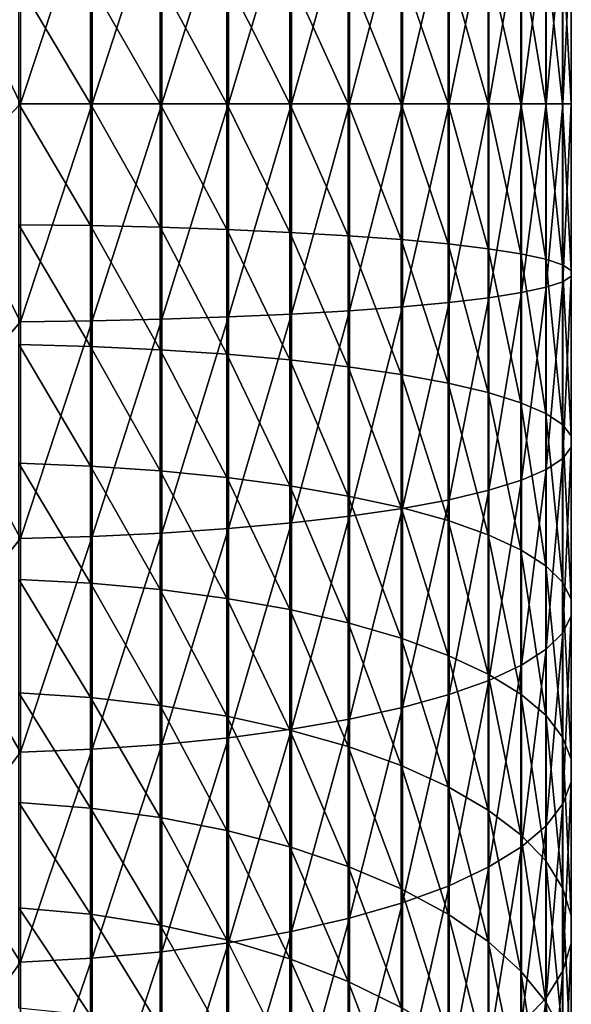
# Model space of a CAD drawing. Header units: metres. Extents: x -109 to 109, y -315 to 32.
# Tile 11 of 256: x 1 to 13, y -275 to -254. Entities that reach past the tile are written whole.
import ezdxf

# ---------------------------------------------------------------- set-up
doc = ezdxf.new("R2010")
doc.units = ezdxf.units.M
doc.layers.add('solid_K244242000C74_AAA', color=7, linetype='CONTINUOUS')

msp = doc.modelspace()

# ---------------------------------------------------------------- linework, layer by layer
at = {"layer": 'solid_K244242000C74_AAA'}
for points in [[(1.509208, -251.45694, 368.234253), (0, -252.860611, 368.415588), (1.509208, -256.000671, 368.41275)], [(1.509208, -251.45694, 368.234253), (1.509208, -256.000671, 368.41275), (2.999478, -251.477554, 367.972198)], [(1.509208, -256.000671, 368.41275), (2.999478, -256.000671, 368.149902), (2.999478, -251.477554, 367.972198)], [(2.999478, -251.477554, 367.972198), (2.999478, -256.000671, 368.149902), (4.449104, -251.511627, 367.539246)], [(2.999478, -256.000671, 368.149902), (4.449104, -256.000671, 367.715637), (4.449104, -251.511627, 367.539246)], [(4.449104, -251.511627, 367.539246), (4.449104, -256.000671, 367.715637), (5.838444, -251.558685, 366.941315)], [(4.449104, -256.000671, 367.715637), (5.838444, -256.000671, 367.115845), (5.838444, -251.558685, 366.941315)], [(5.838444, -251.558685, 366.941315), (5.838444, -256.000671, 367.115845), (7.148671, -251.618088, 366.186493)], [(5.838444, -256.000671, 367.115845), (7.148671, -256.000671, 366.358673), (7.148671, -251.618088, 366.186493)], [(7.148671, -251.618088, 366.186493), (7.148671, -256.000671, 366.358673), (8.362031, -251.689041, 365.284973)], [(7.148671, -256.000671, 366.358673), (8.362031, -256.000671, 365.454376), (8.362031, -251.689041, 365.284973)], [(8.362031, -251.689041, 365.284973), (8.362031, -256.000671, 365.454376), (9.462083, -251.770584, 364.248993)], [(8.362031, -256.000671, 365.454376), (9.462083, -256.000671, 364.415192), (9.462083, -251.770584, 364.248993)], [(9.462083, -251.770584, 364.248993), (9.462083, -256.000671, 364.415192), (10.433921, -251.861588, 363.09259)], [(9.462083, -256.000671, 364.415192), (10.433921, -256.000671, 363.255219), (10.433921, -251.861588, 363.09259)], [(10.433921, -251.861588, 363.09259), (10.433921, -256.000671, 363.255219), (11.264376, -251.960846, 361.831451)], [(10.433921, -256.000671, 363.255219), (11.264376, -256.000671, 361.990173), (11.264376, -251.960846, 361.831451)], [(11.264376, -251.960846, 361.831451), (11.264376, -256.000671, 361.990173), (11.942195, -252.067001, 360.482635)], [(11.264376, -256.000671, 361.990173), (11.942195, -256.000671, 360.637207), (11.942195, -252.067001, 360.482635)], [(11.942195, -252.067001, 360.482635), (11.942195, -256.000671, 360.637207), (12.458194, -252.178604, 359.064453)], [(11.942195, -256.000671, 360.637207), (12.458194, -256.000671, 359.2146), (12.458194, -252.178604, 359.064453)], [(12.458194, -252.178604, 359.064453), (12.458194, -256.000671, 359.2146), (12.80538, -252.294174, 357.596069)], [(12.458194, -256.000671, 359.2146), (12.80538, -256.000671, 357.741699), (12.80538, -252.294174, 357.596069)], [(12.80538, -252.294174, 357.596069), (12.80538, -256.000671, 357.741699), (12.979049, -252.412125, 356.097443)], [(12.976848, -252.530853, 354.588837), (12.976848, -256.000671, 354.725159), (12.798806, -252.648758, 353.090698)], [(12.80538, -256.000671, 357.741699), (12.979049, -256.000671, 356.238434), (12.979049, -252.412125, 356.097443)], [(12.979049, -252.412125, 356.097443), (12.979049, -256.000671, 356.238434), (12.976848, -252.530853, 354.588837)], [(12.979049, -256.000671, 356.238434), (12.976848, -256.000671, 354.725159), (12.976848, -252.530853, 354.588837)], [(12.447337, -252.764236, 351.623322), (12.447337, -256.000671, 351.750488), (11.927203, -252.875732, 350.206635)], [(12.798806, -252.648758, 353.090698), (12.798806, -256.000671, 353.222382), (12.447337, -252.764236, 351.623322)], [(12.798806, -256.000671, 353.222382), (12.447337, -256.000671, 351.750488), (12.447337, -252.764236, 351.623322)], [(12.976848, -256.000671, 354.725159), (12.798806, -256.000671, 353.222382), (12.798806, -252.648758, 353.090698)], [(1.509208, -256.000671, 368.41275), (0, -252.860611, 368.415588), (0, -257.571259, 368.479401)], [(11.927203, -252.875732, 350.206635), (11.927203, -256.000671, 350.329407), (11.245451, -252.981735, 348.859802)], [(12.447337, -256.000671, 351.750488), (11.927203, -256.000671, 350.329407), (11.927203, -252.875732, 350.206635)], [(9.436111, -253.171585, 346.447479), (9.436111, -256.000671, 346.558624), (8.333041, -253.252869, 345.414703)], [(10.41132, -253.080795, 347.601044), (10.41132, -256.000671, 347.71579), (9.436111, -253.171585, 346.447479)], [(10.41132, -256.000671, 347.71579), (9.436111, -256.000671, 346.558624), (9.436111, -253.171585, 346.447479)], [(11.245451, -252.981735, 348.859802), (11.245451, -256.000671, 348.978394), (10.41132, -253.080795, 347.601044)], [(11.245451, -256.000671, 348.978394), (10.41132, -256.000671, 347.71579), (10.41132, -253.080795, 347.601044)], [(11.927203, -256.000671, 350.329407), (11.245451, -256.000671, 348.978394), (11.245451, -252.981735, 348.859802)], [(5.804632, -253.382645, 343.765686), (5.804632, -256.000671, 343.86853), (4.413554, -253.429398, 343.171783)], [(7.117056, -253.323547, 344.516724), (7.117056, -256.000671, 344.621887), (5.804632, -253.382645, 343.765686)], [(7.117056, -256.000671, 344.621887), (5.804632, -256.000671, 343.86853), (5.804632, -253.382645, 343.765686)], [(8.333041, -253.252869, 345.414703), (8.333041, -256.000671, 345.522675), (7.117056, -253.323547, 344.516724)], [(8.333041, -256.000671, 345.522675), (7.117056, -256.000671, 344.621887), (7.117056, -253.323547, 344.516724)], [(9.436111, -256.000671, 346.558624), (8.333041, -256.000671, 345.522675), (8.333041, -253.252869, 345.414703)], [(2.96267, -253.463135, 342.743073), (2.96267, -256.000671, 342.842743), (1.471642, -253.483414, 342.485321)], [(2.96267, -256.000671, 342.842743), (1.471642, -256.000671, 342.584229), (1.471642, -253.483414, 342.485321)], [(4.413554, -253.429398, 343.171783), (4.413554, -256.000671, 343.272797), (2.96267, -253.463135, 342.743073)], [(4.413554, -256.000671, 343.272797), (2.96267, -256.000671, 342.842743), (2.96267, -253.463135, 342.743073)], [(5.804632, -256.000671, 343.86853), (4.413554, -256.000671, 343.272797), (4.413554, -253.429398, 343.171783)], [(1.509208, -256.000671, 368.41275), (0, -257.571259, 368.479401), (1.509208, -260.544403, 368.234253)], [(2.96267, -258.538208, 342.743073), (1.471642, -258.517914, 342.485321), (1.471642, -256.000671, 342.584229)], [(2.96267, -256.000671, 342.842743), (2.96267, -258.538208, 342.743073), (1.471642, -256.000671, 342.584229)], [(1.509208, -260.544403, 368.234253), (2.999478, -260.523773, 367.972198), (2.999478, -256.000671, 368.149902)], [(1.509208, -256.000671, 368.41275), (1.509208, -260.544403, 368.234253), (2.999478, -256.000671, 368.149902)], [(4.413554, -258.57193, 343.171783), (2.96267, -258.538208, 342.743073), (2.96267, -256.000671, 342.842743)], [(4.413554, -256.000671, 343.272797), (4.413554, -258.57193, 343.171783), (2.96267, -256.000671, 342.842743)], [(2.999478, -260.523773, 367.972198), (4.449104, -260.489685, 367.539246), (4.449104, -256.000671, 367.715637)], [(2.999478, -256.000671, 368.149902), (2.999478, -260.523773, 367.972198), (4.449104, -256.000671, 367.715637)], [(5.804632, -258.618683, 343.765686), (4.413554, -258.57193, 343.171783), (4.413554, -256.000671, 343.272797)], [(5.804632, -256.000671, 343.86853), (5.804632, -258.618683, 343.765686), (4.413554, -256.000671, 343.272797)], [(4.449104, -260.489685, 367.539246), (5.838444, -260.442627, 366.941315), (5.838444, -256.000671, 367.115845)], [(4.449104, -256.000671, 367.715637), (4.449104, -260.489685, 367.539246), (5.838444, -256.000671, 367.115845)], [(7.117056, -258.677795, 344.516724), (5.804632, -258.618683, 343.765686), (5.804632, -256.000671, 343.86853)], [(7.117056, -256.000671, 344.621887), (7.117056, -258.677795, 344.516724), (5.804632, -256.000671, 343.86853)], [(5.838444, -260.442627, 366.941315), (7.148671, -260.38324, 366.186493), (7.148671, -256.000671, 366.358673)], [(5.838444, -256.000671, 367.115845), (5.838444, -260.442627, 366.941315), (7.148671, -256.000671, 366.358673)], [(8.333041, -258.748444, 345.414703), (7.117056, -258.677795, 344.516724), (7.117056, -256.000671, 344.621887)], [(8.333041, -256.000671, 345.522675), (8.333041, -258.748444, 345.414703), (7.117056, -256.000671, 344.621887)], [(7.148671, -260.38324, 366.186493), (8.362031, -260.312286, 365.284973), (8.362031, -256.000671, 365.454376)], [(7.148671, -256.000671, 366.358673), (7.148671, -260.38324, 366.186493), (8.362031, -256.000671, 365.454376)], [(9.436111, -258.829742, 346.447479), (8.333041, -258.748444, 345.414703), (8.333041, -256.000671, 345.522675)], [(9.436111, -256.000671, 346.558624), (9.436111, -258.829742, 346.447479), (8.333041, -256.000671, 345.522675)], [(8.362031, -260.312286, 365.284973), (9.462083, -260.230743, 364.248993), (9.462083, -256.000671, 364.415192)], [(8.362031, -256.000671, 365.454376), (8.362031, -260.312286, 365.284973), (9.462083, -256.000671, 364.415192)], [(10.41132, -258.920532, 347.601044), (9.436111, -258.829742, 346.447479), (9.436111, -256.000671, 346.558624)], [(10.41132, -256.000671, 347.71579), (10.41132, -258.920532, 347.601044), (9.436111, -256.000671, 346.558624)], [(9.462083, -260.230743, 364.248993), (10.433921, -260.13974, 363.09259), (10.433921, -256.000671, 363.255219)], [(9.462083, -256.000671, 364.415192), (9.462083, -260.230743, 364.248993), (10.433921, -256.000671, 363.255219)], [(11.245451, -259.019592, 348.859802), (10.41132, -258.920532, 347.601044), (10.41132, -256.000671, 347.71579)], [(11.245451, -256.000671, 348.978394), (11.245451, -259.019592, 348.859802), (10.41132, -256.000671, 347.71579)], [(10.433921, -260.13974, 363.09259), (11.264376, -260.040497, 361.831451), (11.264376, -256.000671, 361.990173)], [(10.433921, -256.000671, 363.255219), (10.433921, -260.13974, 363.09259), (11.264376, -256.000671, 361.990173)], [(11.927203, -259.12558, 350.206635), (11.245451, -259.019592, 348.859802), (11.245451, -256.000671, 348.978394)], [(11.927203, -256.000671, 350.329407), (11.927203, -259.12558, 350.206635), (11.245451, -256.000671, 348.978394)], [(11.264376, -260.040497, 361.831451), (11.942195, -259.934326, 360.482635), (11.942195, -256.000671, 360.637207)], [(11.264376, -256.000671, 361.990173), (11.264376, -260.040497, 361.831451), (11.942195, -256.000671, 360.637207)], [(12.447337, -259.237091, 351.623322), (11.927203, -259.12558, 350.206635), (11.927203, -256.000671, 350.329407)], [(12.447337, -256.000671, 351.750488), (12.447337, -259.237091, 351.623322), (11.927203, -256.000671, 350.329407)], [(11.942195, -259.934326, 360.482635), (12.458194, -259.822723, 359.064453), (12.458194, -256.000671, 359.2146)], [(11.942195, -256.000671, 360.637207), (11.942195, -259.934326, 360.482635), (12.458194, -256.000671, 359.2146)], [(12.798806, -259.35257, 353.090698), (12.447337, -259.237091, 351.623322), (12.447337, -256.000671, 351.750488)], [(12.798806, -256.000671, 353.222382), (12.798806, -259.35257, 353.090698), (12.447337, -256.000671, 351.750488)], [(12.458194, -259.822723, 359.064453), (12.80538, -259.707153, 357.596069), (12.80538, -256.000671, 357.741699)], [(12.458194, -256.000671, 359.2146), (12.458194, -259.822723, 359.064453), (12.80538, -256.000671, 357.741699)], [(12.976848, -259.47049, 354.588837), (12.798806, -259.35257, 353.090698), (12.798806, -256.000671, 353.222382)], [(12.976848, -256.000671, 354.725159), (12.976848, -259.47049, 354.588837), (12.798806, -256.000671, 353.222382)], [(12.80538, -259.707153, 357.596069), (12.979049, -259.589203, 356.097443), (12.979049, -256.000671, 356.238434)], [(12.80538, -256.000671, 357.741699), (12.80538, -259.707153, 357.596069), (12.979049, -256.000671, 356.238434)], [(12.979049, -259.589203, 356.097443), (12.976848, -259.47049, 354.588837), (12.976848, -256.000671, 354.725159)], [(12.979049, -256.000671, 356.238434), (12.979049, -259.589203, 356.097443), (12.976848, -256.000671, 354.725159)], [(1.509208, -260.544403, 368.234253), (0, -257.571259, 368.479401), (0, -262.271576, 368.160675)], [(2.96267, -261.060089, 342.44458), (1.471642, -261.019653, 342.18924), (1.471642, -258.517914, 342.485321)], [(2.96267, -258.538208, 342.743073), (2.96267, -261.060089, 342.44458), (1.471642, -258.517914, 342.485321)], [(4.413554, -261.12735, 342.869324), (2.96267, -261.060089, 342.44458), (2.96267, -258.538208, 342.743073)], [(4.413554, -258.57193, 343.171783), (4.413554, -261.12735, 342.869324), (2.96267, -258.538208, 342.743073)], [(5.804632, -261.220551, 343.457733), (4.413554, -261.12735, 342.869324), (4.413554, -258.57193, 343.171783)], [(5.804632, -258.618683, 343.765686), (5.804632, -261.220551, 343.457733), (4.413554, -258.57193, 343.171783)], [(7.117056, -261.338409, 344.201813), (5.804632, -261.220551, 343.457733), (5.804632, -258.618683, 343.765686)], [(7.117056, -258.677795, 344.516724), (7.117056, -261.338409, 344.201813), (5.804632, -258.618683, 343.765686)], [(8.333041, -261.479309, 345.091492), (7.117056, -261.338409, 344.201813), (7.117056, -258.677795, 344.516724)], [(8.333041, -258.748444, 345.414703), (8.333041, -261.479309, 345.091492), (7.117056, -258.677795, 344.516724)], [(9.436111, -261.641388, 346.114716), (8.333041, -261.479309, 345.091492), (8.333041, -258.748444, 345.414703)], [(9.436111, -258.829742, 346.447479), (9.436111, -261.641388, 346.114716), (8.333041, -258.748444, 345.414703)], [(10.41132, -261.822388, 347.257599), (9.436111, -261.641388, 346.114716), (9.436111, -258.829742, 346.447479)], [(10.41132, -258.920532, 347.601044), (10.41132, -261.822388, 347.257599), (9.436111, -258.829742, 346.447479)], [(11.245451, -262.019897, 348.504669), (10.41132, -261.822388, 347.257599), (10.41132, -258.920532, 347.601044)], [(11.245451, -259.019592, 348.859802), (11.245451, -262.019897, 348.504669), (10.41132, -258.920532, 347.601044)], [(11.927203, -262.231262, 349.83905), (11.245451, -262.019897, 348.504669), (11.245451, -259.019592, 348.859802)], [(11.927203, -259.12558, 350.206635), (11.927203, -262.231262, 349.83905), (11.245451, -259.019592, 348.859802)], [(12.447337, -262.453552, 351.242645), (11.927203, -262.231262, 349.83905), (11.927203, -259.12558, 350.206635)], [(12.447337, -259.237091, 351.623322), (12.447337, -262.453552, 351.242645), (11.927203, -259.12558, 350.206635)], [(12.798806, -262.683807, 352.696411), (12.447337, -262.453552, 351.242645), (12.447337, -259.237091, 351.623322)], [(12.798806, -259.35257, 353.090698), (12.798806, -262.683807, 352.696411), (12.447337, -259.237091, 351.623322)], [(12.976848, -262.918884, 354.180664), (12.798806, -262.683807, 352.696411), (12.798806, -259.35257, 353.090698)], [(12.976848, -259.47049, 354.588837), (12.976848, -262.918884, 354.180664), (12.798806, -259.35257, 353.090698)], [(12.979049, -263.15564, 355.675323), (12.976848, -262.918884, 354.180664), (12.976848, -259.47049, 354.588837)], [(12.979049, -259.589203, 356.097443), (12.979049, -263.15564, 355.675323), (12.976848, -259.47049, 354.588837)], [(12.458194, -263.621216, 358.614868), (12.80538, -263.390778, 357.160095), (12.80538, -259.707153, 357.596069)], [(12.458194, -259.822723, 359.064453), (12.458194, -263.621216, 358.614868), (12.80538, -259.707153, 357.596069)], [(12.80538, -263.390778, 357.160095), (12.979049, -263.15564, 355.675323), (12.979049, -259.589203, 356.097443)], [(12.80538, -259.707153, 357.596069), (12.80538, -263.390778, 357.160095), (12.979049, -259.589203, 356.097443)], [(11.264376, -264.055389, 361.356262), (11.942195, -263.84375, 360.019928), (11.942195, -259.934326, 360.482635)], [(11.264376, -260.040497, 361.831451), (11.264376, -264.055389, 361.356262), (11.942195, -259.934326, 360.482635)], [(11.942195, -263.84375, 360.019928), (12.458194, -263.621216, 358.614868), (12.458194, -259.822723, 359.064453)], [(11.942195, -259.934326, 360.482635), (11.942195, -263.84375, 360.019928), (12.458194, -259.822723, 359.064453)], [(9.462083, -264.434753, 363.751434), (10.433921, -264.253296, 362.605743), (10.433921, -260.13974, 363.09259)], [(9.462083, -260.230743, 364.248993), (9.462083, -264.434753, 363.751434), (10.433921, -260.13974, 363.09259)], [(10.433921, -264.253296, 362.605743), (11.264376, -264.055389, 361.356262), (11.264376, -260.040497, 361.831451)], [(10.433921, -260.13974, 363.09259), (10.433921, -264.253296, 362.605743), (11.264376, -260.040497, 361.831451)], [(7.148671, -264.73877, 365.670959), (8.362031, -264.597321, 364.777802), (8.362031, -260.312286, 365.284973)], [(7.148671, -260.38324, 366.186493), (7.148671, -264.73877, 365.670959), (8.362031, -260.312286, 365.284973)], [(8.362031, -264.597321, 364.777802), (9.462083, -264.434753, 363.751434), (9.462083, -260.230743, 364.248993)], [(8.362031, -260.312286, 365.284973), (8.362031, -264.597321, 364.777802), (9.462083, -260.230743, 364.248993)], [(1.509208, -260.544403, 368.234253), (0, -262.271576, 368.160675), (1.509208, -265.06012, 367.699768)], [(1.509208, -265.06012, 367.699768), (2.999478, -265.018982, 367.440155), (2.999478, -260.523773, 367.972198)], [(1.509208, -260.544403, 368.234253), (1.509208, -265.06012, 367.699768), (2.999478, -260.523773, 367.972198)], [(2.999478, -265.018982, 367.440155), (4.449104, -264.95105, 367.01123), (4.449104, -260.489685, 367.539246)], [(2.999478, -260.523773, 367.972198), (2.999478, -265.018982, 367.440155), (4.449104, -260.489685, 367.539246)], [(4.449104, -264.95105, 367.01123), (5.838444, -264.857239, 366.418823), (5.838444, -260.442627, 366.941315)], [(4.449104, -260.489685, 367.539246), (4.449104, -264.95105, 367.01123), (5.838444, -260.442627, 366.941315)], [(5.838444, -264.857239, 366.418823), (7.148671, -264.73877, 365.670959), (7.148671, -260.38324, 366.186493)], [(5.838444, -260.442627, 366.941315), (5.838444, -264.857239, 366.418823), (7.148671, -260.38324, 366.186493)], [(2.96267, -263.550781, 341.949158), (1.471642, -263.490417, 341.697754), (1.471642, -261.019653, 342.18924)], [(2.96267, -261.060089, 342.44458), (2.96267, -263.550781, 341.949158), (1.471642, -261.019653, 342.18924)], [(4.413554, -263.651154, 342.36731), (2.96267, -263.550781, 341.949158), (2.96267, -261.060089, 342.44458)], [(4.413554, -261.12735, 342.869324), (4.413554, -263.651154, 342.36731), (2.96267, -261.060089, 342.44458)], [(5.804632, -263.790253, 342.946594), (4.413554, -263.651154, 342.36731), (4.413554, -261.12735, 342.869324)], [(5.804632, -261.220551, 343.457733), (5.804632, -263.790253, 342.946594), (4.413554, -261.12735, 342.869324)], [(7.117056, -263.966095, 343.679138), (5.804632, -263.790253, 342.946594), (5.804632, -261.220551, 343.457733)], [(7.117056, -261.338409, 344.201813), (7.117056, -263.966095, 343.679138), (5.804632, -261.220551, 343.457733)], [(8.333041, -264.176392, 344.554993), (7.117056, -263.966095, 343.679138), (7.117056, -261.338409, 344.201813)], [(8.333041, -261.479309, 345.091492), (8.333041, -264.176392, 344.554993), (7.117056, -261.338409, 344.201813)], [(9.436111, -264.418243, 345.562347), (8.333041, -264.176392, 344.554993), (8.333041, -261.479309, 345.091492)], [(9.436111, -261.641388, 346.114716), (9.436111, -264.418243, 345.562347), (8.333041, -261.479309, 345.091492)], [(10.41132, -264.688354, 346.687531), (9.436111, -264.418243, 345.562347), (9.436111, -261.641388, 346.114716)], [(10.41132, -261.822388, 347.257599), (10.41132, -264.688354, 346.687531), (9.436111, -261.641388, 346.114716)], [(11.245451, -264.983124, 347.915253), (10.41132, -264.688354, 346.687531), (10.41132, -261.822388, 347.257599)], [(11.245451, -262.019897, 348.504669), (11.245451, -264.983124, 347.915253), (10.41132, -261.822388, 347.257599)], [(11.927203, -265.298492, 349.228943), (11.245451, -264.983124, 347.915253), (11.245451, -262.019897, 348.504669)], [(11.927203, -262.231262, 349.83905), (11.927203, -265.298492, 349.228943), (11.245451, -262.019897, 348.504669)], [(1.509208, -265.06012, 367.699768), (0, -262.271576, 368.160675), (0, -266.930481, 367.461517)], [(12.447337, -265.630249, 350.610748), (11.927203, -265.298492, 349.228943), (11.927203, -262.231262, 349.83905)], [(12.447337, -262.453552, 351.242645), (12.447337, -265.630249, 350.610748), (11.927203, -262.231262, 349.83905)], [(12.798806, -265.973846, 352.041992), (12.447337, -265.630249, 350.610748), (12.447337, -262.453552, 351.242645)], [(12.798806, -262.683807, 352.696411), (12.798806, -265.973846, 352.041992), (12.447337, -262.453552, 351.242645)], [(12.976848, -266.324677, 353.503235), (12.798806, -265.973846, 352.041992), (12.798806, -262.683807, 352.696411)], [(12.976848, -262.918884, 354.180664), (12.976848, -266.324677, 353.503235), (12.798806, -262.683807, 352.696411)], [(12.979049, -266.677917, 354.974701), (12.976848, -266.324677, 353.503235), (12.976848, -262.918884, 354.180664)], [(12.979049, -263.15564, 355.675323), (12.979049, -266.677917, 354.974701), (12.976848, -262.918884, 354.180664)], [(12.80538, -267.02887, 356.436432), (12.979049, -266.677917, 354.974701), (12.979049, -263.15564, 355.675323)], [(12.80538, -263.390778, 357.160095), (12.80538, -267.02887, 356.436432), (12.979049, -263.15564, 355.675323)], [(12.458194, -267.372711, 357.868652), (12.80538, -267.02887, 356.436432), (12.80538, -263.390778, 357.160095)], [(12.458194, -263.621216, 358.614868), (12.458194, -267.372711, 357.868652), (12.80538, -263.390778, 357.160095)], [(2.96267, -265.994934, 341.259827), (1.471642, -265.915039, 341.013947), (1.471642, -263.490417, 341.697754)], [(2.96267, -263.550781, 341.949158), (2.96267, -265.994934, 341.259827), (1.471642, -263.490417, 341.697754)], [(4.413554, -266.127808, 341.668823), (2.96267, -265.994934, 341.259827), (2.96267, -263.550781, 341.949158)], [(4.413554, -263.651154, 342.36731), (4.413554, -266.127808, 341.668823), (2.96267, -263.550781, 341.949158)], [(5.804632, -266.31192, 342.235413), (4.413554, -266.127808, 341.668823), (4.413554, -263.651154, 342.36731)], [(5.804632, -263.790253, 342.946594), (5.804632, -266.31192, 342.235413), (4.413554, -263.651154, 342.36731)], [(11.942195, -267.704803, 359.251923), (12.458194, -267.372711, 357.868652), (12.458194, -263.621216, 358.614868)], [(11.942195, -263.84375, 360.019928), (11.942195, -267.704803, 359.251923), (12.458194, -263.621216, 358.614868)], [(7.117056, -266.544708, 342.951874), (5.804632, -266.31192, 342.235413), (5.804632, -263.790253, 342.946594)], [(7.117056, -263.966095, 343.679138), (7.117056, -266.544708, 342.951874), (5.804632, -263.790253, 342.946594)], [(11.264376, -268.02066, 360.567535), (11.942195, -267.704803, 359.251923), (11.942195, -263.84375, 360.019928)], [(11.264376, -264.055389, 361.356262), (11.264376, -268.02066, 360.567535), (11.942195, -263.84375, 360.019928)], [(8.333041, -266.823059, 343.808563), (7.117056, -266.544708, 342.951874), (7.117056, -263.966095, 343.679138)], [(8.333041, -264.176392, 344.554993), (8.333041, -266.823059, 343.808563), (7.117056, -263.966095, 343.679138)], [(10.433921, -268.315979, 361.797607), (11.264376, -268.02066, 360.567535), (11.264376, -264.055389, 361.356262)], [(10.433921, -264.253296, 362.605743), (10.433921, -268.315979, 361.797607), (11.264376, -264.055389, 361.356262)], [(9.436111, -267.143188, 344.793823), (8.333041, -266.823059, 343.808563), (8.333041, -264.176392, 344.554993)], [(9.436111, -264.418243, 345.562347), (9.436111, -267.143188, 344.793823), (8.333041, -264.176392, 344.554993)], [(9.462083, -268.586761, 362.925537), (10.433921, -268.315979, 361.797607), (10.433921, -264.253296, 362.605743)], [(9.462083, -264.434753, 363.751434), (9.462083, -268.586761, 362.925537), (10.433921, -264.253296, 362.605743)], [(8.362031, -268.829346, 363.936005), (9.462083, -268.586761, 362.925537), (9.462083, -264.434753, 363.751434)], [(8.362031, -264.597321, 364.777802), (8.362031, -268.829346, 363.936005), (9.462083, -264.434753, 363.751434)], [(10.41132, -267.500763, 345.894348), (9.436111, -267.143188, 344.793823), (9.436111, -264.418243, 345.562347)], [(10.41132, -264.688354, 346.687531), (10.41132, -267.500763, 345.894348), (9.436111, -264.418243, 345.562347)], [(7.148671, -269.040466, 364.815308), (8.362031, -268.829346, 363.936005), (8.362031, -264.597321, 364.777802)], [(7.148671, -264.73877, 365.670959), (7.148671, -269.040466, 364.815308), (8.362031, -264.597321, 364.777802)], [(4.449104, -269.357239, 366.134766), (5.838444, -269.217224, 365.551575), (5.838444, -264.857239, 366.418823)], [(4.449104, -264.95105, 367.01123), (4.449104, -269.357239, 366.134766), (5.838444, -264.857239, 366.418823)], [(5.838444, -269.217224, 365.551575), (7.148671, -269.040466, 364.815308), (7.148671, -264.73877, 365.670959)], [(5.838444, -264.857239, 366.418823), (5.838444, -269.217224, 365.551575), (7.148671, -264.73877, 365.670959)], [(11.245451, -267.89093, 347.095184), (10.41132, -267.500763, 345.894348), (10.41132, -264.688354, 346.687531)], [(11.245451, -264.983124, 347.915253), (11.245451, -267.89093, 347.095184), (10.41132, -264.688354, 346.687531)], [(1.509208, -265.06012, 367.699768), (0, -266.930481, 367.461517), (1.509208, -269.519989, 366.812653)], [(1.509208, -269.519989, 366.812653), (2.999478, -269.458618, 366.557037), (2.999478, -265.018982, 367.440155)], [(1.509208, -265.06012, 367.699768), (1.509208, -269.519989, 366.812653), (2.999478, -265.018982, 367.440155)], [(2.999478, -269.458618, 366.557037), (4.449104, -269.357239, 366.134766), (4.449104, -264.95105, 367.01123)], [(2.999478, -265.018982, 367.440155), (2.999478, -269.458618, 366.557037), (4.449104, -264.95105, 367.01123)], [(11.927203, -268.308411, 348.380066), (11.245451, -267.89093, 347.095184), (11.245451, -264.983124, 347.915253)], [(11.927203, -265.298492, 349.228943), (11.927203, -268.308411, 348.380066), (11.245451, -264.983124, 347.915253)], [(12.447337, -268.747559, 349.731567), (11.927203, -268.308411, 348.380066), (11.927203, -265.298492, 349.228943)], [(12.447337, -265.630249, 350.610748), (12.447337, -268.747559, 349.731567), (11.927203, -265.298492, 349.228943)], [(12.798806, -269.202393, 351.131439), (12.447337, -268.747559, 349.731567), (12.447337, -265.630249, 350.610748)], [(12.798806, -265.973846, 352.041992), (12.798806, -269.202393, 351.131439), (12.447337, -265.630249, 350.610748)], [(2.96267, -268.377441, 340.380859), (1.471642, -268.278503, 340.141998), (1.471642, -265.915039, 341.013947)], [(2.96267, -265.994934, 341.259827), (2.96267, -268.377441, 340.380859), (1.471642, -265.915039, 341.013947)], [(4.413554, -268.542023, 340.778168), (2.96267, -268.377441, 340.380859), (2.96267, -265.994934, 341.259827)], [(4.413554, -266.127808, 341.668823), (4.413554, -268.542023, 340.778168), (2.96267, -265.994934, 341.259827)], [(12.976848, -269.666779, 352.560638), (12.798806, -269.202393, 351.131439), (12.798806, -265.973846, 352.041992)], [(12.976848, -266.324677, 353.503235), (12.976848, -269.666779, 352.560638), (12.798806, -265.973846, 352.041992)], [(5.804632, -268.769989, 341.328552), (4.413554, -268.542023, 340.778168), (4.413554, -266.127808, 341.668823)], [(5.804632, -266.31192, 342.235413), (5.804632, -268.769989, 341.328552), (4.413554, -266.127808, 341.668823)], [(7.117056, -269.058289, 342.024567), (5.804632, -268.769989, 341.328552), (5.804632, -266.31192, 342.235413)], [(7.117056, -266.544708, 342.951874), (7.117056, -269.058289, 342.024567), (5.804632, -266.31192, 342.235413)], [(12.979049, -270.134399, 353.999847), (12.976848, -269.666779, 352.560638), (12.976848, -266.324677, 353.503235)], [(12.979049, -266.677917, 354.974701), (12.979049, -270.134399, 353.999847), (12.976848, -266.324677, 353.503235)], [(8.333041, -269.403015, 342.856781), (7.117056, -269.058289, 342.024567), (7.117056, -266.544708, 342.951874)], [(8.333041, -266.823059, 343.808563), (8.333041, -269.403015, 342.856781), (7.117056, -266.544708, 342.951874)], [(12.80538, -270.598938, 355.429565), (12.979049, -270.134399, 353.999847), (12.979049, -266.677917, 354.974701)], [(12.80538, -267.02887, 356.436432), (12.80538, -270.598938, 355.429565), (12.979049, -266.677917, 354.974701)], [(1.509208, -269.519989, 366.812653), (0, -266.930481, 367.461517), (0, -271.517303, 366.386566)], [(9.436111, -269.799438, 343.813904), (8.333041, -269.403015, 342.856781), (8.333041, -266.823059, 343.808563)], [(9.436111, -267.143188, 344.793823), (9.436111, -269.799438, 343.813904), (8.333041, -266.823059, 343.808563)], [(10.41132, -270.242279, 344.882935), (9.436111, -269.799438, 343.813904), (9.436111, -267.143188, 344.793823)], [(10.41132, -267.500763, 345.894348), (10.41132, -270.242279, 344.882935), (9.436111, -267.143188, 344.793823)], [(12.458194, -271.054108, 356.830383), (12.80538, -270.598938, 355.429565), (12.80538, -267.02887, 356.436432)], [(12.458194, -267.372711, 357.868652), (12.458194, -271.054108, 356.830383), (12.80538, -267.02887, 356.436432)], [(11.245451, -270.725464, 346.049469), (10.41132, -270.242279, 344.882935), (10.41132, -267.500763, 345.894348)], [(11.245451, -267.89093, 347.095184), (11.245451, -270.725464, 346.049469), (10.41132, -267.500763, 345.894348)], [(11.942195, -271.493713, 358.18335), (12.458194, -271.054108, 356.830383), (12.458194, -267.372711, 357.868652)], [(11.942195, -267.704803, 359.251923), (11.942195, -271.493713, 358.18335), (12.458194, -267.372711, 357.868652)], [(11.264376, -271.911804, 359.470093), (11.942195, -271.493713, 358.18335), (11.942195, -267.704803, 359.251923)], [(11.264376, -268.02066, 360.567535), (11.264376, -271.911804, 359.470093), (11.942195, -267.704803, 359.251923)], [(11.927203, -271.242462, 347.297638), (11.245451, -270.725464, 346.049469), (11.245451, -267.89093, 347.095184)], [(11.927203, -268.308411, 348.380066), (11.927203, -271.242462, 347.297638), (11.245451, -267.89093, 347.095184)], [(10.433921, -272.302734, 360.673248), (11.264376, -271.911804, 359.470093), (11.264376, -268.02066, 360.567535)], [(10.433921, -268.315979, 361.797607), (10.433921, -272.302734, 360.673248), (11.264376, -268.02066, 360.567535)], [(2.96267, -270.683655, 339.317688), (1.471642, -270.566284, 339.087341), (1.471642, -268.278503, 340.141998)], [(2.96267, -268.377441, 340.380859), (2.96267, -270.683655, 339.317688), (1.471642, -268.278503, 340.141998)], [(4.413554, -270.878906, 339.700867), (2.96267, -270.683655, 339.317688), (2.96267, -268.377441, 340.380859)], [(4.413554, -268.542023, 340.778168), (4.413554, -270.878906, 339.700867), (2.96267, -268.377441, 340.380859)], [(9.462083, -272.661163, 361.776428), (10.433921, -272.302734, 360.673248), (10.433921, -268.315979, 361.797607)], [(9.462083, -268.586761, 362.925537), (9.462083, -272.661163, 361.776428), (10.433921, -268.315979, 361.797607)], [(12.447337, -271.786285, 348.610535), (11.927203, -271.242462, 347.297638), (11.927203, -268.308411, 348.380066)], [(12.447337, -268.747559, 349.731567), (12.447337, -271.786285, 348.610535), (11.927203, -268.308411, 348.380066)], [(5.804632, -271.149353, 340.231659), (4.413554, -270.878906, 339.700867), (4.413554, -268.542023, 340.778168)], [(5.804632, -268.769989, 341.328552), (5.804632, -271.149353, 340.231659), (4.413554, -268.542023, 340.778168)], [(8.362031, -272.9823, 362.76474), (9.462083, -272.661163, 361.776428), (9.462083, -268.586761, 362.925537)], [(8.362031, -268.829346, 363.936005), (8.362031, -272.9823, 362.76474), (9.462083, -268.586761, 362.925537)], [(7.117056, -271.491394, 340.902893), (5.804632, -271.149353, 340.231659), (5.804632, -268.769989, 341.328552)], [(7.117056, -269.058289, 342.024567), (7.117056, -271.491394, 340.902893), (5.804632, -268.769989, 341.328552)], [(12.798806, -272.349548, 349.970398), (12.447337, -271.786285, 348.610535), (12.447337, -268.747559, 349.731567)], [(12.798806, -269.202393, 351.131439), (12.798806, -272.349548, 349.970398), (12.447337, -268.747559, 349.731567)], [(7.148671, -273.261749, 363.624786), (8.362031, -272.9823, 362.76474), (8.362031, -268.829346, 363.936005)], [(7.148671, -269.040466, 364.815308), (7.148671, -273.261749, 363.624786), (8.362031, -268.829346, 363.936005)], [(5.838444, -273.495728, 364.34491), (7.148671, -273.261749, 363.624786), (7.148671, -269.040466, 364.815308)], [(5.838444, -269.217224, 365.551575), (5.838444, -273.495728, 364.34491), (7.148671, -269.040466, 364.815308)], [(8.333041, -271.90033, 341.705505), (7.117056, -271.491394, 340.902893), (7.117056, -269.058289, 342.024567)], [(8.333041, -269.403015, 342.856781), (8.333041, -271.90033, 341.705505), (7.117056, -269.058289, 342.024567)], [(12.976848, -272.924652, 351.358765), (12.798806, -272.349548, 349.970398), (12.798806, -269.202393, 351.131439)], [(12.976848, -269.666779, 352.560638), (12.976848, -272.924652, 351.358765), (12.798806, -269.202393, 351.131439)], [(2.999478, -273.815247, 365.328339), (4.449104, -273.681061, 364.915344), (4.449104, -269.357239, 366.134766)], [(2.999478, -269.458618, 366.557037), (2.999478, -273.815247, 365.328339), (4.449104, -269.357239, 366.134766)], [(4.449104, -273.681061, 364.915344), (5.838444, -273.495728, 364.34491), (5.838444, -269.217224, 365.551575)], [(4.449104, -269.357239, 366.134766), (4.449104, -273.681061, 364.915344), (5.838444, -269.217224, 365.551575)], [(9.436111, -272.370636, 342.628571), (8.333041, -271.90033, 341.705505), (8.333041, -269.403015, 342.856781)], [(9.436111, -269.799438, 343.813904), (9.436111, -272.370636, 342.628571), (8.333041, -269.403015, 342.856781)], [(1.509208, -269.519989, 366.812653), (0, -271.517303, 366.386566), (1.509208, -273.896484, 365.578339)], [(1.509208, -273.896484, 365.578339), (2.999478, -273.815247, 365.328339), (2.999478, -269.458618, 366.557037)], [(1.509208, -269.519989, 366.812653), (1.509208, -273.896484, 365.578339), (2.999478, -269.458618, 366.557037)], [(10.41132, -272.895966, 343.659576), (9.436111, -272.370636, 342.628571), (9.436111, -269.799438, 343.813904)], [(10.41132, -270.242279, 344.882935), (10.41132, -272.895966, 343.659576), (9.436111, -269.799438, 343.813904)], [(12.979049, -273.503754, 352.756836), (12.976848, -272.924652, 351.358765), (12.976848, -269.666779, 352.560638)], [(12.979049, -270.134399, 353.999847), (12.979049, -273.503754, 352.756836), (12.976848, -269.666779, 352.560638)], [(12.80538, -274.079041, 354.145691), (12.979049, -273.503754, 352.756836), (12.979049, -270.134399, 353.999847)], [(12.80538, -270.598938, 355.429565), (12.80538, -274.079041, 354.145691), (12.979049, -270.134399, 353.999847)], [(11.245451, -273.469208, 344.784576), (10.41132, -272.895966, 343.659576), (10.41132, -270.242279, 344.882935)], [(11.245451, -270.725464, 346.049469), (11.245451, -273.469208, 344.784576), (10.41132, -270.242279, 344.882935)], [(2.96267, -272.899353, 338.076843), (1.471642, -272.764282, 337.856415), (1.471642, -270.566284, 339.087341)], [(2.96267, -270.683655, 339.317688), (2.96267, -272.899353, 338.076843), (1.471642, -270.566284, 339.087341)], [(12.458194, -274.64267, 355.50647), (12.80538, -274.079041, 354.145691), (12.80538, -270.598938, 355.429565)], [(12.458194, -271.054108, 356.830383), (12.458194, -274.64267, 355.50647), (12.80538, -270.598938, 355.429565)], [(4.413554, -273.124054, 338.443512), (2.96267, -272.899353, 338.076843), (2.96267, -270.683655, 339.317688)], [(4.413554, -270.878906, 339.700867), (4.413554, -273.124054, 338.443512), (2.96267, -270.683655, 339.317688)], [(11.927203, -274.08255, 345.988342), (11.245451, -273.469208, 344.784576), (11.245451, -270.725464, 346.049469)], [(11.927203, -271.242462, 347.297638), (11.927203, -274.08255, 345.988342), (11.245451, -270.725464, 346.049469)], [(5.804632, -273.435333, 338.951447), (4.413554, -273.124054, 338.443512), (4.413554, -270.878906, 339.700867)], [(5.804632, -271.149353, 340.231659), (5.804632, -273.435333, 338.951447), (4.413554, -270.878906, 339.700867)], [(7.117056, -273.828949, 339.593811), (5.804632, -273.435333, 338.951447), (5.804632, -271.149353, 340.231659)], [(7.117056, -271.491394, 340.902893), (7.117056, -273.828949, 339.593811), (5.804632, -271.149353, 340.231659)], [(12.447337, -274.727692, 347.254517), (11.927203, -274.08255, 345.988342), (11.927203, -271.242462, 347.297638)], [(12.447337, -271.786285, 348.610535), (12.447337, -274.727692, 347.254517), (11.927203, -271.242462, 347.297638)], [(11.942195, -275.187073, 356.82077), (12.458194, -274.64267, 355.50647), (12.458194, -271.054108, 356.830383)], [(11.942195, -271.493713, 358.18335), (11.942195, -275.187073, 356.82077), (12.458194, -271.054108, 356.830383)], [(1.509208, -273.896484, 365.578339), (0, -271.517303, 366.386566), (0, -276.00174, 364.942902)], [(8.333041, -274.299622, 340.361816), (7.117056, -273.828949, 339.593811), (7.117056, -271.491394, 340.902893)], [(8.333041, -271.90033, 341.705505), (8.333041, -274.299622, 340.361816), (7.117056, -271.491394, 340.902893)], [(11.264376, -275.704834, 358.07077), (11.942195, -275.187073, 356.82077), (11.942195, -271.493713, 358.18335)], [(11.264376, -271.911804, 359.470093), (11.264376, -275.704834, 358.07077), (11.942195, -271.493713, 358.18335)], [(12.798806, -275.395905, 348.56601), (12.447337, -274.727692, 347.254517), (12.447337, -271.786285, 348.610535)], [(12.798806, -272.349548, 349.970398), (12.798806, -275.395905, 348.56601), (12.447337, -271.786285, 348.610535)], [(9.436111, -274.840912, 341.245148), (8.333041, -274.299622, 340.361816), (8.333041, -271.90033, 341.705505)], [(9.436111, -272.370636, 342.628571), (9.436111, -274.840912, 341.245148), (8.333041, -271.90033, 341.705505)], [(10.433921, -276.188965, 359.239532), (11.264376, -275.704834, 358.07077), (11.264376, -271.911804, 359.470093)], [(10.433921, -272.302734, 360.673248), (10.433921, -276.188965, 359.239532), (11.264376, -271.911804, 359.470093)], [(10.41132, -275.445496, 342.231781), (9.436111, -274.840912, 341.245148), (9.436111, -272.370636, 342.628571)], [(10.41132, -272.895966, 343.659576), (10.41132, -275.445496, 342.231781), (9.436111, -272.370636, 342.628571)], [(9.462083, -276.632874, 360.311188), (10.433921, -276.188965, 359.239532), (10.433921, -272.302734, 360.673248)], [(9.462083, -272.661163, 361.776428), (9.462083, -276.632874, 360.311188), (10.433921, -272.302734, 360.673248)], [(12.976848, -276.078156, 349.904968), (12.798806, -275.395905, 348.56601), (12.798806, -272.349548, 349.970398)], [(12.976848, -272.924652, 351.358765), (12.976848, -276.078156, 349.904968), (12.798806, -272.349548, 349.970398)], [(8.362031, -277.030548, 361.271271), (9.462083, -276.632874, 360.311188), (9.462083, -272.661163, 361.776428)], [(8.362031, -272.9823, 362.76474), (8.362031, -277.030548, 361.271271), (9.462083, -272.661163, 361.776428)], [(2.96267, -275.010864, 336.665955), (1.471642, -274.858917, 336.456818), (1.471642, -272.764282, 337.856415)], [(2.96267, -272.899353, 338.076843), (2.96267, -275.010864, 336.665955), (1.471642, -272.764282, 337.856415)], [(4.413554, -275.263641, 337.013885), (2.96267, -275.010864, 336.665955), (2.96267, -272.899353, 338.076843)], [(4.413554, -273.124054, 338.443512), (4.413554, -275.263641, 337.013885), (2.96267, -272.899353, 338.076843)], [(11.245451, -276.105225, 343.308319), (10.41132, -275.445496, 342.231781), (10.41132, -272.895966, 343.659576)], [(11.245451, -273.469208, 344.784576), (11.245451, -276.105225, 343.308319), (10.41132, -272.895966, 343.659576)], [(7.148671, -277.376587, 362.10675), (8.362031, -277.030548, 361.271271), (8.362031, -272.9823, 362.76474)], [(7.148671, -273.261749, 363.624786), (7.148671, -277.376587, 362.10675), (8.362031, -272.9823, 362.76474)], [(12.979049, -276.765167, 351.253296), (12.976848, -276.078156, 349.904968), (12.976848, -272.924652, 351.358765)], [(12.979049, -273.503754, 352.756836), (12.979049, -276.765167, 351.253296), (12.976848, -272.924652, 351.358765)], [(5.804632, -275.6138, 337.49585), (4.413554, -275.263641, 337.013885), (4.413554, -273.124054, 338.443512)], [(5.804632, -273.435333, 338.951447), (5.804632, -275.6138, 337.49585), (4.413554, -273.124054, 338.443512)], [(5.838444, -277.666351, 362.806274), (7.148671, -277.376587, 362.10675), (7.148671, -273.261749, 363.624786)], [(5.838444, -273.495728, 364.34491), (5.838444, -277.666351, 362.806274), (7.148671, -273.261749, 363.624786)], [(4.449104, -277.895874, 363.360413), (5.838444, -277.666351, 362.806274), (5.838444, -273.495728, 364.34491)], [(4.449104, -273.681061, 364.915344), (4.449104, -277.895874, 363.360413), (5.838444, -273.495728, 364.34491)], [(7.117056, -276.05661, 338.105316), (5.804632, -275.6138, 337.49585), (5.804632, -273.435333, 338.951447)], [(7.117056, -273.828949, 339.593811), (7.117056, -276.05661, 338.105316), (5.804632, -273.435333, 338.951447)], [(11.927203, -276.811127, 344.460266), (11.245451, -276.105225, 343.308319), (11.245451, -273.469208, 344.784576)], [(11.927203, -274.08255, 345.988342), (11.927203, -276.811127, 344.460266), (11.245451, -273.469208, 344.784576)], [(12.80538, -277.447632, 352.592743), (12.979049, -276.765167, 351.253296), (12.979049, -273.503754, 352.756836)], [(12.80538, -274.079041, 354.145691), (12.80538, -277.447632, 352.592743), (12.979049, -273.503754, 352.756836)], [(2.999478, -278.062073, 363.761597), (4.449104, -277.895874, 363.360413), (4.449104, -273.681061, 364.915344)], [(2.999478, -273.815247, 365.328339), (2.999478, -278.062073, 363.761597), (4.449104, -273.681061, 364.915344)], [(1.509208, -273.896484, 365.578339), (0, -276.00174, 364.942902), (1.509208, -278.162659, 364.004456)], [(1.509208, -278.162659, 364.004456), (2.999478, -278.062073, 363.761597), (2.999478, -273.815247, 365.328339)], [(1.509208, -273.896484, 365.578339), (1.509208, -278.162659, 364.004456), (2.999478, -273.815247, 365.328339)], [(8.333041, -276.58609, 338.834045), (7.117056, -276.05661, 338.105316), (7.117056, -273.828949, 339.593811)], [(8.333041, -274.299622, 340.361816), (8.333041, -276.58609, 338.834045), (7.117056, -273.828949, 339.593811)], [(12.447337, -277.55365, 345.671936), (11.927203, -276.811127, 344.460266), (11.927203, -274.08255, 345.988342)], [(12.447337, -274.727692, 347.254517), (12.447337, -277.55365, 345.671936), (11.927203, -274.08255, 345.988342)], [(12.458194, -278.116333, 353.905121), (12.80538, -277.447632, 352.592743), (12.80538, -274.079041, 354.145691)], [(12.458194, -274.64267, 355.50647), (12.458194, -278.116333, 353.905121), (12.80538, -274.079041, 354.145691)], [(9.436111, -277.195007, 339.67218), (8.333041, -276.58609, 338.834045), (8.333041, -274.299622, 340.361816)], [(9.436111, -274.840912, 341.245148), (9.436111, -277.195007, 339.67218), (8.333041, -274.299622, 340.361816)], [(11.942195, -278.762177, 355.172638), (12.458194, -278.116333, 353.905121), (12.458194, -274.64267, 355.50647)], [(11.942195, -275.187073, 356.82077), (11.942195, -278.762177, 355.172638), (12.458194, -274.64267, 355.50647)], [(12.798806, -278.322693, 346.92691), (12.447337, -277.55365, 345.671936), (12.447337, -274.727692, 347.254517)], [(12.798806, -275.395905, 348.56601), (12.798806, -278.322693, 346.92691), (12.447337, -274.727692, 347.254517)]]:
    msp.add_3dface(points, dxfattribs=at)

doc.saveas('drawing.dxf')
